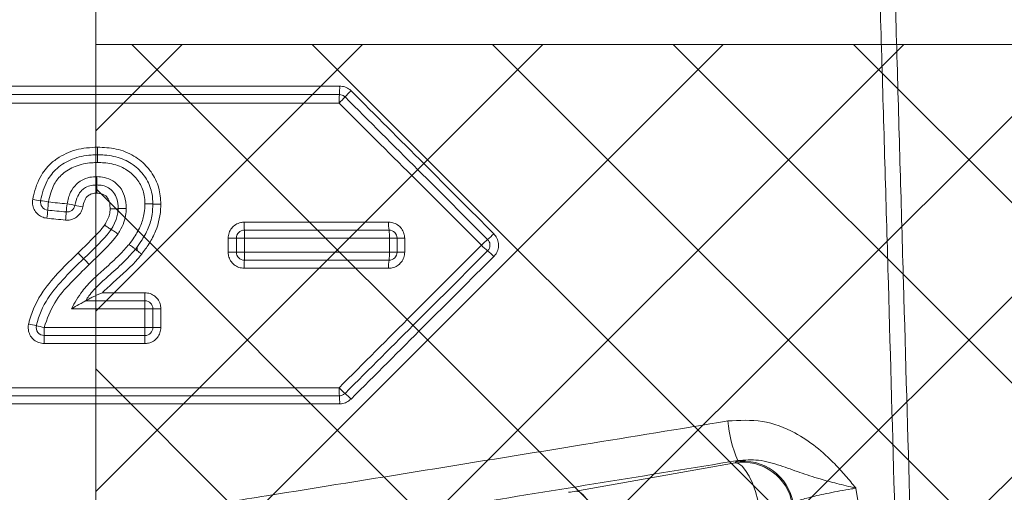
# Model space of a CAD drawing. Header units: millimetres. Extents: x 0 to 8410, y 0 to 5940.
# Tile 81 of 179: x 3569 to 3667, y 3433 to 3480. Entities that reach past the tile are written whole.
import ezdxf

# ---------------------------------------------------------------- set-up
doc = ezdxf.new("R2010")
doc.units = ezdxf.units.MM
doc.header["$LTSCALE"] = 10
doc.linetypes.add('CENTERX2', pattern=[20.32, 12.7, -2.54, 2.54, -2.54])
doc.styles.add('SLDTEXTSTYLE0', font='TXT', dxfattribs={"width": 0.605})
doc.dimstyles.new('SLDDIMSTYLE0', dxfattribs={"dimtxt": 50, "dimasz": 50, "dimexe": 0, "dimexo": 0.0625, "dimgap": 12.5, "dimtad": 1, "dimtoh": 1, "dimdec": 1, "dimrnd": 1e-09, "dimzin": 12, "dimdsep": 46, "dimtxsty": 'SLDTEXTSTYLE0', "dimsah": 1, "dimcen": 0.09, "dimadec": 0, "dimazin": 0, "dimtfac": 1, "dimtofl": 0, "dimtmove": 0, "dimatfit": 3, "dimfxl": 0, "dimfrac": 2, "dimtolj": 1, "dimtzin": 12, "dimarcsym": 0})

# ---------------------------------------------------------------- blocks, each defined once
blk = doc.blocks.new('*D5')
at = {"color": 7, "linetype": 'Continuous', "lineweight": 0}
for p, q in [((3577.028, 3477.871), (3577.028, 3617.65)), ((3957.028, 3477.871), (3957.028, 3617.65)), ((3577.028, 3602.65), (3957.028, 3602.65))]:
    blk.add_line(p, q, dxfattribs=at)
for points in [[(3577.028, 3602.65), (3627.028, 3595.15), (3627.028, 3610.15)], [(3957.028, 3602.65), (3907.028, 3610.15), (3907.028, 3595.15)]]:
    blk.add_solid(points, dxfattribs=at)
at = {"color": 7, "linetype": 'Continuous', "lineweight": 0, "insert": (3729.734, 3667.103), "char_height": 50, "attachment_point": 1, "style": 'SLDTEXTSTYLE0'}
blk.add_mtext('380', dxfattribs=at)

msp = doc.modelspace()

# ---------------------------------------------------------------- hatches: boundary and pattern name
at = {"linetype": 'Continuous'}
h = msp.add_hatch(dxfattribs=at)
h.set_pattern_fill('NET', color=8, scale=4, angle=45, style=0)
h.paths.add_polyline_path([(3957.028, 3477.871), (3957.028, 3177.871), (3577.028, 3177.871), (3577.028, 3477.871)], flags=0)

# ---------------------------------------------------------------- linework, layer by layer
at = {"color": 7, "linetype": 'CENTERX2', "lineweight": 0}
msp.add_line((3577.028, 2983.461), (3577.028, 4504.581), dxfattribs=at)
at = {"color": 7, "linetype": 'Continuous', "lineweight": 0}
for p, q in [((3957.028, 3477.871), (3577.028, 3477.871)), ((3577.028, 3477.871), (3577.028, 3177.871)), ((3581.166, 3457.27), (3581.161, 3457.719)), ((3582.721, 3451.533), (3582.721, 3449.671))]:
    msp.add_line(p, q, dxfattribs=at)
at = {"color": 8, "linetype": 'Continuous', "lineweight": 0}
for p, q in [((3582.721, 3451.533), (3581.927, 3451.533)), ((3581.927, 3449.671), (3582.721, 3449.671)), ((3583.513, 3449.671), (3582.721, 3449.671)), ((3624.845, 3433.376), (3640.685, 3436.196)), ((3640.685, 3436.196), (3640.756, 3436.294)), ((3640.756, 3436.294), (3640.956, 3436.418)), ((3652.725, 3433.669), (3653.079, 3431.429))]:
    msp.add_line(p, q, dxfattribs=at)
at = {"color": 7, "linetype": 'Continuous', "lineweight": 0, "flags": 128}
msp.add_lwpolyline([(3578.574, 3459.429), (3578.73, 3459.691), (3579.071, 3460.419), (3579.23, 3461.1), (3579.259, 3461.509), (3579.259, 3461.509)], dxfattribs=at)
at = {"color": 8, "linetype": 'Continuous', "lineweight": 0, "flags": 128}
for points in [[(3591.846, 3457.171), (3591.687, 3457.171), (3591.534, 3457.171), (3591.393, 3457.171), (3591.269, 3457.171), (3591.167, 3457.171), (3591.091, 3457.171), (3591.044, 3457.171), (3591.028, 3457.171)], [(3607.792, 3457.171), (3607.641, 3457.171), (3607.497, 3457.171), (3607.365, 3457.171), (3607.25, 3457.171), (3607.156, 3457.171), (3607.086, 3457.171), (3607.043, 3457.171), (3607.028, 3457.171)], [(3581.927, 3449.671), (3581.927, 3451.271), (3581.927, 3451.533)], [(3583.513, 3451.533), (3583.513, 3449.933), (3583.513, 3449.671)], [(3640.685, 3436.196), (3641.026, 3436.112), (3641.383, 3435.853), (3641.742, 3435.428), (3642.092, 3434.853), (3642.42, 3434.149), (3642.713, 3433.341), (3642.961, 3432.458), (3643.155, 3431.532)], [(3624.845, 3433.376), (3625.186, 3433.292), (3625.543, 3433.033), (3625.902, 3432.609), (3626.252, 3432.034), (3626.58, 3431.33), (3626.873, 3430.522), (3627.121, 3429.638), (3627.315, 3428.712)]]:
    msp.add_lwpolyline(points, dxfattribs=at)
at = {"color": 8, "linetype": 'Continuous', "lineweight": 0}
for centre, radius, start, end in [((3595.209, 3473.502), 6.109, 354.07562, 2.08554), ((3607.311, 3472.243), 6.059, 174.05315, 182.08133), ((3610.414, 3464.966), 11.497, 133.87563, 138.1505), ((3592.315, 3481.28), 12.87, 314.00676, 317.80984), ((3572.804, 3472.431), 10.209, 258.42268, 262.856), ((3570.165, 3451.613), 10.775, 78.48772, 82.69862), ((3595.233, 3459.721), 23.048, 173.89543, 175.92273), ((3607.502, 3458.519), 33.516, 174.05531, 175.44867), ((3572.423, 3451.059), 11.069, 76.76568, 80.9397), ((3548.345, 3463.09), 23.961, 353.92063, 355.8584), ((3538.572, 3464.048), 35.635, 354.07957, 355.38194), ((3577.564, 3473.026), 11.491, 256.888, 260.89857), ((3600.794, 3459.965), 8.986, 178.7492, 183.7913), ((3610.789, 3459.966), 4.599, 177.56335, 187.42785), ((3582.754, 3458.773), 9.094, 358.75388, 3.7681), ((3601.617, 3458.773), 4.65, 357.56564, 7.38523), ((3612.248, 3463.119), 6.031, 309.07723, 317.04244), ((3590.42, 3494.746), 36.18, 269.67236, 270.96407), ((3591.637, 3422.985), 35.591, 89.66361, 90.97971), ((3606.449, 3427.386), 31.19, 88.93545, 90.34195), ((3607.607, 3490.058), 31.492, 268.94749, 270.33706), ((3619.597, 3454.014), 5.669, 128.72059, 137.16179), ((3590.622, 3437.46), 19.715, 88.81893, 91.18945), ((3582.677, 3456.971), 9.171, 356.24687, 1.24793), ((3601.577, 3456.972), 4.691, 352.64408, 2.44098), ((3606.463, 3066.096), 391.076, 89.91715, 90.02932), ((3619.108, 3461.236), 4.98, 222.55487, 232.12256), ((3612.901, 3453.281), 5.11, 42.60629, 51.95732), ((3600.973, 3455.771), 9.164, 176.24607, 181.25086), ((3610.881, 3455.771), 4.691, 172.64493, 182.44013), ((3609.48, 3452.932), 27.566, 179.5826, 181.24554), ((3554.161, 3451.732), 27.766, 359.5887, 1.2395), ((3583.115, 3424.957), 26.579, 89.14165, 90.84973), ((3550.142, 3359.11), 93.128, 76.98669, 77.47413), ((3598.73, 3570.152), 123.435, 257.07115, 257.43974), ((3598.262, 3449.471), 26.376, 179.56536, 181.30333), ((3554.243, 3449.471), 27.685, 358.7591, 0.4149), ((3545.567, 3448.272), 26.333, 359.56296, 1.30366), ((3609.587, 3448.272), 27.673, 178.75878, 180.41516), ((3606.917, 3443.471), 5.664, 177.98006, 186.08304), ((3607.185, 3449.303), 8.177, 223.53501, 229.28433), ((3595.65, 3442.271), 5.667, 357.98073, 6.07841), ((3596.754, 3437.144), 7.843, 43.47391, 49.47477), ((3652.961, 3441.52), 13.044, 185.115, 203.0252), ((3641.452, 3431.246), 5.009, 9.18327, 98.81674), ((3641.524, 3431.344), 5.009, 9.18328, 98.8168)]:
    msp.add_arc(centre, radius, start, end, dxfattribs=at)
at = {"color": 7, "linetype": 'Continuous', "lineweight": 0}
for centre, radius, start, end in [((3572.322, 3462.156), 0.8, 169.52622, 264.40762), ((3574.17, 3461.975), 0.8, 264.40762, 349.89418), ((3591.828, 3458.571), 0.8, 90, 180), ((3606.228, 3458.571), 0.8, 0, 90), ((3501.343, 3385.459), 102.94, 43.65654, 44.10101), ((3591.828, 3457.171), 0.8, 180, 270), ((3606.228, 3457.171), 0.8, 270, 0), ((3811.668, 3682.467), 326.612, 223.7714, 223.91165), ((3581.921, 3451.533), 0.8, 0, 90), ((3571.893, 3449.671), 0.8, 167.35273, 270), ((3581.921, 3449.671), 0.8, 270, 0)]:
    msp.add_arc(centre, radius, start, end, dxfattribs=at)
at = {"color": 8, "linetype": 'Continuous', "lineweight": 0}
msp.add_ellipse((3624.084, 3433.366), major_axis=(2.173, 0.344), ratio=0.052408, start_param=4.712389, end_param=5.061455, dxfattribs=at)
for points, knots in [([(3656.589, 3431.428), (3656.379, 3438.969), (3656.063, 3450.282), (3655.624, 3465.37), (3655.167, 3480.787), (3654.615, 3500.236), (3653.943, 3523.669), (3653.277, 3547.021), (3652.612, 3570.337), (3651.047, 3624.86), (3649.506, 3678.353), (3648.001, 3730.795), (3647.423, 3751.018), (3646.845, 3771.312), (3645.68, 3812.28), (3644.709, 3846.456), (3643.931, 3873.853)], [0, 0, 0, 0, 0.0507526, 0.0761485, 0.1015393, 0.1546182, 0.2077194, 0.2608751, 0.3140521, 0.3671948, 0.6329252, 0.6785951, 0.7242978, 0.7699662, 0.8155891, 1, 1, 1, 1]), ([(3645.673, 3873.659), (3646.443, 3846.492), (3647.405, 3812.504), (3648.559, 3771.68), (3649.135, 3751.255), (3649.707, 3730.901), (3651.178, 3678.391), (3652.677, 3624.874), (3654.198, 3570.367), (3654.844, 3547.046), (3655.491, 3523.69), (3656.144, 3500.253), (3656.685, 3480.808), (3657.13, 3465.404), (3657.569, 3450.326), (3657.889, 3439.016), (3658.103, 3431.471)], [0, 0, 0, 0, 0.182956, 0.228896, 0.274881, 0.320899, 0.366884, 0.632624, 0.685806, 0.739021, 0.792216, 0.845356, 0.898474, 0.923831, 0.949194, 1, 1, 1, 1]), ([(3551.918, 3473.724), (3560.15, 3473.724), (3573.233, 3473.724), (3589.703, 3473.724), (3597.933, 3473.724), (3601.313, 3473.724)], [0, 0, 0, 0, 0.5, 0.794629, 1, 1, 1, 1]), ([(3602.446, 3473.254), (3602.402, 3473.295), (3602.228, 3473.457), (3601.852, 3473.671), (3601.493, 3473.706), (3601.313, 3473.724)], [0, 0, 0, 0, 0.1433332, 0.5717673, 1, 1, 1, 1]), ([(3602.446, 3473.254), (3604.869, 3470.826), (3609.609, 3466.077), (3614.347, 3461.329), (3616.663, 3459.009)], [0, 0, 0, 0, 0.511269, 1, 1, 1, 1]), ([(3601.256, 3472.023), (3593.043, 3472.023), (3579.987, 3472.023), (3563.556, 3472.023), (3555.346, 3472.023), (3551.977, 3472.023)], [0, 0, 0, 0, 0.5, 0.794858, 1, 1, 1, 1]), ([(3615.44, 3457.868), (3613.133, 3460.17), (3608.407, 3464.887), (3603.678, 3469.607), (3601.256, 3472.023)], [0, 0, 0, 0, 0.487908, 1, 1, 1, 1]), ([(3570.756, 3462.43), (3570.779, 3462.547), (3570.947, 3463.391), (3571.431, 3464.767), (3572.409, 3465.93), (3573.57, 3466.796), (3575.052, 3467.501), (3576.478, 3467.592), (3577.199, 3467.637)], [0, 0, 0, 0, 0.039744, 0.284229, 0.472479, 0.530976, 0.762965, 1, 1, 1, 1]), ([(3577.199, 3467.637), (3577.821, 3467.605), (3579.08, 3467.538), (3580.837, 3466.865), (3581.936, 3465.935), (3582.786, 3464.862), (3583.391, 3463.637), (3583.474, 3462.501), (3583.513, 3461.958)], [0, 0, 0, 0, 0.195961, 0.396584, 0.581237, 0.64241, 0.829201, 1, 1, 1, 1]), ([(3577.194, 3466.1), (3577.006, 3466.096), (3576.256, 3466.083), (3575.015, 3465.812), (3573.696, 3465.06), (3572.71, 3463.814), (3572.462, 3462.782), (3572.316, 3462.172)], [0, 0, 0, 0, 0.081834, 0.32671, 0.543702, 0.73011, 1, 1, 1, 1]), ([(3581.926, 3461.991), (3581.913, 3462.267), (3581.879, 3462.982), (3581.46, 3464.089), (3580.582, 3465.113), (3579.345, 3465.845), (3578.155, 3466.079), (3577.412, 3466.095), (3577.194, 3466.1)], [0, 0, 0, 0, 0.117436, 0.304945, 0.491737, 0.682968, 0.906981, 1, 1, 1, 1]), ([(3574.166, 3461.99), (3574.257, 3462.382), (3574.423, 3463.102), (3574.988, 3463.887), (3575.668, 3464.393), (3576.372, 3464.658), (3576.9, 3464.685), (3577.126, 3464.696)], [0, 0, 0, 0, 0.272265, 0.499514, 0.64009, 0.846552, 1, 1, 1, 1]), ([(3577.126, 3464.696), (3577.384, 3464.682), (3577.94, 3464.65), (3578.768, 3464.316), (3579.486, 3463.669), (3579.991, 3462.694), (3580.038, 3461.938), (3580.064, 3461.517)], [0, 0, 0, 0, 0.15867, 0.341713, 0.537606, 0.742809, 1, 1, 1, 1]), ([(3577.123, 3463.051), (3576.971, 3463.044), (3576.699, 3463.032), (3576.336, 3462.868), (3576.119, 3462.664), (3575.912, 3462.336), (3575.81, 3462.014), (3575.758, 3461.742), (3575.746, 3461.679)], [0, 0, 0, 0, 0.209322, 0.374888, 0.54058, 0.614828, 0.911532, 1, 1, 1, 1]), ([(3578.457, 3461.502), (3578.451, 3461.676), (3578.439, 3462.009), (3578.299, 3462.457), (3578.059, 3462.765), (3577.762, 3462.96), (3577.445, 3463.037), (3577.221, 3463.047), (3577.123, 3463.051)], [0, 0, 0, 0, 0.222756, 0.426351, 0.589306, 0.71285, 0.874496, 1, 1, 1, 1]), ([(3570.756, 3462.43), (3570.74, 3462.267), (3570.708, 3461.925), (3570.871, 3461.415), (3571.19, 3460.978), (3571.64, 3460.657), (3571.994, 3460.587), (3572.171, 3460.552)], [0, 0, 0, 0, 0.185075, 0.388666, 0.592322, 0.796108, 1, 1, 1, 1]), ([(3572.316, 3462.172), (3572.618, 3462.142), (3573.235, 3462.081), (3573.852, 3462.021), (3574.166, 3461.99)], [0, 0, 0, 0, 0.4903126, 1, 1, 1, 1]), ([(3580.347, 3457.953), (3580.524, 3458.19), (3580.971, 3458.792), (3581.536, 3459.823), (3581.882, 3460.963), (3581.913, 3461.687), (3581.926, 3461.991)], [0, 0, 0, 0, 0.200979, 0.509042, 0.793775, 1, 1, 1, 1]), ([(3583.513, 3461.958), (3583.512, 3461.888), (3583.494, 3460.976), (3583.205, 3459.586), (3582.387, 3458.041), (3581.856, 3457.315), (3581.602, 3456.97)], [0, 0, 0, 0, 0.038697, 0.503678, 0.763685, 1, 1, 1, 1]), ([(3574.017, 3460.372), (3574.093, 3460.368), (3574.348, 3460.354), (3574.782, 3460.452), (3575.244, 3460.737), (3575.6, 3461.159), (3575.698, 3461.506), (3575.746, 3461.679)], [0, 0, 0, 0, 0.095982, 0.322144, 0.548218, 0.774188, 1, 1, 1, 1]), ([(3577.904, 3459.859), (3577.963, 3459.957), (3578.121, 3460.22), (3578.33, 3460.657), (3578.438, 3461.121), (3578.452, 3461.399), (3578.457, 3461.502)], [0, 0, 0, 0, 0.194948, 0.524985, 0.824045, 1, 1, 1, 1]), ([(3580.064, 3461.517), (3580.055, 3461.352), (3580.033, 3460.893), (3579.853, 3460.129), (3579.532, 3459.469), (3579.307, 3459.096), (3579.246, 3458.996)], [0, 0, 0, 0, 0.184655, 0.51288, 0.868805, 1, 1, 1, 1]), ([(3574.017, 3460.372), (3573.7, 3460.403), (3573.084, 3460.463), (3572.469, 3460.523), (3572.171, 3460.552)], [0, 0, 0, 0, 0.5161245, 1, 1, 1, 1]), ([(3591.811, 3460.161), (3591.693, 3460.154), (3591.396, 3460.134), (3590.947, 3459.943), (3590.541, 3459.582), (3590.266, 3459.104), (3590.23, 3458.746), (3590.213, 3458.567)], [0, 0, 0, 0, 0.14146, 0.356364, 0.571067, 0.785588, 1, 1, 1, 1]), ([(3591.811, 3460.161), (3594.217, 3460.161), (3599.013, 3460.161), (3603.806, 3460.161), (3606.194, 3460.161)], [0, 0, 0, 0, 0.501806, 1, 1, 1, 1]), ([(3607.792, 3458.566), (3607.784, 3458.684), (3607.765, 3458.98), (3607.574, 3459.428), (3607.212, 3459.833), (3606.733, 3460.108), (3606.374, 3460.144), (3606.194, 3460.161)], [0, 0, 0, 0, 0.140698, 0.355125, 0.569893, 0.7849, 1, 1, 1, 1]), ([(3575.266, 3457.098), (3575.539, 3457.36), (3576.085, 3457.883), (3576.884, 3458.689), (3577.508, 3459.334), (3577.82, 3459.748), (3577.904, 3459.859)], [0, 0, 0, 0, 0.29686, 0.593693, 0.890627, 1, 1, 1, 1]), ([(3579.246, 3458.996), (3579.09, 3458.789), (3578.704, 3458.279), (3577.997, 3457.543), (3577.195, 3456.734), (3576.647, 3456.209), (3576.373, 3455.946)], [0, 0, 0, 0, 0.185325, 0.457065, 0.728461, 1, 1, 1, 1]), ([(3616.663, 3456.74), (3616.741, 3456.83), (3616.938, 3457.054), (3617.12, 3457.51), (3617.151, 3458.054), (3617.007, 3458.589), (3616.777, 3458.869), (3616.663, 3459.009)], [0, 0, 0, 0, 0.141951, 0.356281, 0.570807, 0.785464, 1, 1, 1, 1]), ([(3590.213, 3457.171), (3590.213, 3457.404), (3590.213, 3457.87), (3590.213, 3458.335), (3590.213, 3458.567)], [0, 0, 0, 0, 0.501728, 1, 1, 1, 1]), ([(3606.263, 3458.576), (3603.852, 3458.576), (3599.048, 3458.576), (3594.241, 3458.576), (3591.846, 3458.576)], [0, 0, 0, 0, 0.501767, 1, 1, 1, 1]), ([(3591.846, 3458.576), (3591.846, 3458.341), (3591.846, 3457.873), (3591.846, 3457.404), (3591.846, 3457.171)], [0, 0, 0, 0, 0.5016784, 1, 1, 1, 1]), ([(3606.263, 3457.171), (3606.263, 3457.405), (3606.263, 3457.873), (3606.263, 3458.341), (3606.263, 3458.576)], [0, 0, 0, 0, 0.498237, 1, 1, 1, 1]), ([(3607.792, 3458.566), (3607.792, 3458.335), (3607.792, 3457.869), (3607.792, 3457.404), (3607.792, 3457.171)], [0, 0, 0, 0, 0.498208, 1, 1, 1, 1]), ([(3570.339, 3450.021), (3570.371, 3450.15), (3570.653, 3451.313), (3571.589, 3453.201), (3573.426, 3455.298), (3574.653, 3456.499), (3575.266, 3457.098)], [0, 0, 0, 0, 0.045354, 0.410854, 0.705719, 1, 1, 1, 1]), ([(3574.602, 3451.533), (3574.943, 3452.135), (3575.542, 3453.193), (3576.72, 3454.483), (3578.021, 3455.626), (3579.276, 3456.741), (3580.039, 3457.604), (3580.347, 3457.953)], [0, 0, 0, 0, 0.238894, 0.419657, 0.601343, 0.839012, 1, 1, 1, 1]), ([(3590.213, 3457.171), (3590.221, 3457.053), (3590.24, 3456.756), (3590.431, 3456.306), (3590.793, 3455.9), (3591.272, 3455.624), (3591.631, 3455.589), (3591.811, 3455.571)], [0, 0, 0, 0, 0.141154, 0.355943, 0.570679, 0.78537, 1, 1, 1, 1]), ([(3591.846, 3457.171), (3594.241, 3457.171), (3599.048, 3457.171), (3603.852, 3457.171), (3606.263, 3457.171)], [0, 0, 0, 0, 0.498222, 1, 1, 1, 1]), ([(3601.256, 3443.671), (3603.682, 3446.1), (3608.41, 3450.834), (3613.138, 3455.565), (3615.44, 3457.868)], [0, 0, 0, 0, 0.513098, 1, 1, 1, 1]), ([(3606.194, 3455.571), (3606.312, 3455.579), (3606.61, 3455.598), (3607.059, 3455.791), (3607.464, 3456.152), (3607.739, 3456.632), (3607.775, 3456.991), (3607.792, 3457.171)], [0, 0, 0, 0, 0.141798, 0.356455, 0.570976, 0.785462, 1, 1, 1, 1]), ([(3581.602, 3456.97), (3581.407, 3456.738), (3580.453, 3455.609), (3579.04, 3454.434), (3577.94, 3453.376), (3577.687, 3453.133)], [0, 0, 0, 0, 0.165647, 0.807571, 1, 1, 1, 1]), ([(3616.663, 3456.74), (3614.342, 3454.423), (3609.604, 3449.69), (3604.865, 3444.956), (3602.446, 3442.54)], [0, 0, 0, 0, 0.489706, 1, 1, 1, 1]), ([(3576.373, 3455.946), (3575.763, 3455.345), (3574.545, 3454.146), (3572.766, 3452.187), (3572.184, 3450.522), (3571.887, 3449.671)], [0, 0, 0, 0, 0.329714, 0.657835, 1, 1, 1, 1]), ([(3606.194, 3455.571), (3603.806, 3455.571), (3599.013, 3455.571), (3594.217, 3455.571), (3591.811, 3455.571)], [0, 0, 0, 0, 0.498177, 1, 1, 1, 1]), ([(3577.687, 3453.133), (3578.25, 3453.133), (3579.659, 3453.133), (3581.069, 3453.133), (3581.915, 3453.133)], [0, 0, 0, 0, 0.399626, 1, 1, 1, 1]), ([(3583.513, 3451.533), (3583.505, 3451.651), (3583.486, 3451.948), (3583.294, 3452.398), (3582.933, 3452.804), (3582.454, 3453.08), (3582.095, 3453.115), (3581.915, 3453.133)], [0, 0, 0, 0, 0.141287, 0.356077, 0.57078, 0.785423, 1, 1, 1, 1]), ([(3581.927, 3451.533), (3581.076, 3451.533), (3578.635, 3451.533), (3576.194, 3451.533), (3574.602, 3451.533)], [0, 0, 0, 0, 0.34818, 1, 1, 1, 1]), ([(3570.339, 3450.021), (3570.329, 3449.967), (3570.285, 3449.736), (3570.311, 3449.313), (3570.517, 3448.806), (3570.881, 3448.4), (3571.359, 3448.124), (3571.719, 3448.089), (3571.899, 3448.071)], [0, 0, 0, 0, 0.058676, 0.247041, 0.435363, 0.623644, 0.811845, 1, 1, 1, 1]), ([(3571.887, 3449.671), (3573.536, 3449.671), (3576.883, 3449.671), (3580.23, 3449.671), (3581.927, 3449.671)], [0, 0, 0, 0, 0.492988, 1, 1, 1, 1]), ([(3581.915, 3448.071), (3582.033, 3448.079), (3582.33, 3448.098), (3582.779, 3448.29), (3583.185, 3448.652), (3583.46, 3449.132), (3583.495, 3449.491), (3583.513, 3449.671)], [0, 0, 0, 0, 0.141163, 0.355778, 0.570454, 0.785198, 1, 1, 1, 1]), ([(3581.915, 3448.071), (3580.222, 3448.071), (3576.883, 3448.071), (3573.544, 3448.071), (3571.899, 3448.071)], [0, 0, 0, 0, 0.507057, 1, 1, 1, 1]), ([(3551.977, 3443.671), (3560.189, 3443.671), (3573.296, 3443.671), (3589.727, 3443.671), (3597.939, 3443.671), (3601.256, 3443.671)], [0, 0, 0, 0, 0.49998, 0.797954, 1, 1, 1, 1]), ([(3601.313, 3442.071), (3601.372, 3442.073), (3601.61, 3442.082), (3602.026, 3442.197), (3602.306, 3442.425), (3602.446, 3442.54)], [0, 0, 0, 0, 0.14118, 0.570664, 1, 1, 1, 1]), ([(3601.313, 3442.071), (3593.081, 3442.071), (3579.95, 3442.071), (3563.48, 3442.071), (3555.25, 3442.071), (3551.918, 3442.071)], [0, 0, 0, 0, 0.499981, 0.797561, 1, 1, 1, 1]), ([(3586.136, 3431.638), (3588.769, 3432.059), (3596.668, 3433.324), (3609.827, 3435.446), (3625.143, 3437.931), (3635.18, 3439.573), (3639.969, 3440.357)], [0, 0, 0, 0, 0.14647, 0.439423, 0.732526, 1, 1, 1, 1]), ([(3639.969, 3440.357), (3641.125, 3440.424), (3643.433, 3440.556), (3646.43, 3439.401), (3648.783, 3437.83), (3650.411, 3436.319), (3651.512, 3435.105), (3652.202, 3434.297), (3652.548, 3433.884), (3652.721, 3433.674), (3652.725, 3433.669)], [0, 0, 0, 0, 0.2276057, 0.4546649, 0.6211652, 0.7880907, 0.8933118, 0.9460249, 0.9987475, 1, 1, 1, 1]), ([(3652.725, 3433.669), (3652.72, 3433.671), (3652.392, 3433.749), (3651.753, 3433.9), (3650.55, 3434.196), (3648.974, 3434.612), (3647.126, 3435.233), (3645.174, 3435.931), (3643.136, 3436.564), (3641.651, 3436.465), (3640.956, 3436.418)], [0, 0, 0, 0, 0.001342, 0.076745, 0.150288, 0.289725, 0.468578, 0.647766, 0.835029, 1, 1, 1, 1]), ([(3640.956, 3436.418), (3631.955, 3434.953), (3613.939, 3432.022), (3595.86, 3429.136), (3586.814, 3427.692)], [0, 0, 0, 0, 0.499633, 1, 1, 1, 1]), ([(3652.725, 3433.669), (3652.58, 3433.645), (3651.647, 3433.488), (3649.977, 3433.176), (3648.111, 3432.76), (3646.8, 3432.387), (3646.579, 3432.225), (3646.469, 3432.143)], [0, 0, 0, 0, 0.044025, 0.282683, 0.521471, 0.760497, 1, 1, 1, 1])]:
    msp.add_open_spline(points, degree=3, knots=knots, dxfattribs=at)
at = {"color": 7, "linetype": 'Continuous', "lineweight": 0}
for points, knots in [([(3601.285, 3472.871), (3593.062, 3472.871), (3576.616, 3472.871), (3560.17, 3472.871), (3551.948, 3472.871)], [0, 0, 0, 0, 0.499989, 1, 1, 1, 1]), ([(3601.285, 3472.871), (3601.374, 3472.862), (3601.553, 3472.845), (3601.742, 3472.738), (3601.829, 3472.657), (3601.851, 3472.637)], [0, 0, 0, 0, 0.428584, 0.856721, 1, 1, 1, 1]), ([(3616.051, 3458.437), (3613.738, 3460.75), (3609.005, 3465.482), (3604.271, 3470.216), (3601.851, 3472.637)], [0, 0, 0, 0, 0.488739, 1, 1, 1, 1]), ([(3571.535, 3462.301), (3571.536, 3462.31), (3571.665, 3462.998), (3572.019, 3464.198), (3573.157, 3465.648), (3574.71, 3466.537), (3576.138, 3466.852), (3576.988, 3466.867), (3577.197, 3466.871)], [0, 0, 0, 0, 0.003287, 0.263154, 0.4598, 0.680753, 0.921493, 1, 1, 1, 1]), ([(3577.197, 3466.871), (3577.197, 3466.862), (3577.197, 3466.845), (3577.196, 3466.707), (3577.196, 3466.504), (3577.195, 3466.297), (3577.195, 3466.159), (3577.195, 3466.11), (3577.194, 3466.1)], [0, 0, 0, 0, 0.219621, 0.439243, 0.658885, 0.878576, 0.974275, 1, 1, 1, 1]), ([(3577.199, 3467.637), (3577.199, 3467.627), (3577.199, 3467.579), (3577.198, 3467.443), (3577.198, 3467.238), (3577.197, 3467.036), (3577.197, 3466.898), (3577.197, 3466.88), (3577.197, 3466.871)], [0, 0, 0, 0, 0.025796, 0.117646, 0.33828, 0.558869, 0.779428, 1, 1, 1, 1]), ([(3577.197, 3466.871), (3577.434, 3466.866), (3578.273, 3466.847), (3579.646, 3466.571), (3581.104, 3465.71), (3582.156, 3464.481), (3582.662, 3463.157), (3582.704, 3462.301), (3582.721, 3461.974)], [0, 0, 0, 0, 0.0862274, 0.30467, 0.4992702, 0.6895739, 0.8817854, 1, 1, 1, 1]), ([(3577.126, 3464.696), (3577.126, 3464.69), (3577.126, 3464.623), (3577.126, 3464.465), (3577.125, 3464.238), (3577.125, 3464.035), (3577.125, 3463.898), (3577.125, 3463.88), (3577.125, 3463.871)], [0, 0, 0, 0, 0.0144847, 0.1581747, 0.3688513, 0.579305, 0.7896442, 1, 1, 1, 1]), ([(3577.125, 3463.871), (3576.95, 3463.863), (3576.562, 3463.845), (3576.052, 3463.655), (3575.571, 3463.299), (3575.153, 3462.706), (3575.029, 3462.154), (3574.957, 3461.834)], [0, 0, 0, 0, 0.159274, 0.354141, 0.48663, 0.702661, 1, 1, 1, 1]), ([(3577.125, 3463.871), (3577.125, 3463.862), (3577.125, 3463.845), (3577.124, 3463.707), (3577.124, 3463.504), (3577.124, 3463.278), (3577.123, 3463.123), (3577.123, 3463.057), (3577.123, 3463.051)], [0, 0, 0, 0, 0.211195, 0.422395, 0.633688, 0.845204, 0.985553, 1, 1, 1, 1]), ([(3579.259, 3461.509), (3579.259, 3461.517), (3579.247, 3461.849), (3579.204, 3462.429), (3578.84, 3463.146), (3578.332, 3463.602), (3577.735, 3463.84), (3577.326, 3463.861), (3577.125, 3463.871)], [0, 0, 0, 0, 0.006243, 0.27649, 0.47614, 0.660517, 0.833083, 1, 1, 1, 1]), ([(3582.721, 3461.974), (3582.705, 3461.628), (3582.669, 3460.802), (3582.28, 3459.517), (3581.654, 3458.373), (3581.165, 3457.715), (3580.976, 3457.46)], [0, 0, 0, 0, 0.210797, 0.501756, 0.806476, 1, 1, 1, 1]), ([(3582.721, 3461.974), (3582.712, 3461.976), (3582.694, 3461.98), (3582.556, 3461.985), (3582.353, 3461.988), (3582.139, 3461.99), (3581.993, 3461.991), (3581.936, 3461.991), (3581.926, 3461.991)], [0, 0, 0, 0, 0.215661, 0.431316, 0.647001, 0.862728, 0.977822, 1, 1, 1, 1]), ([(3583.513, 3461.958), (3583.504, 3461.958), (3583.448, 3461.958), (3583.302, 3461.959), (3583.088, 3461.961), (3582.885, 3461.964), (3582.747, 3461.969), (3582.73, 3461.973), (3582.721, 3461.974)], [0, 0, 0, 0, 0.022166, 0.135954, 0.352011, 0.568024, 0.784013, 1, 1, 1, 1]), ([(3574.092, 3461.179), (3573.778, 3461.209), (3573.162, 3461.27), (3572.546, 3461.33), (3572.244, 3461.359)], [0, 0, 0, 0, 0.509695, 1, 1, 1, 1]), ([(3579.259, 3461.509), (3579.25, 3461.508), (3579.232, 3461.505), (3579.094, 3461.502), (3578.891, 3461.5), (3578.672, 3461.5), (3578.523, 3461.501), (3578.463, 3461.502), (3578.457, 3461.502)], [0, 0, 0, 0, 0.214252, 0.428494, 0.642833, 0.857367, 0.984846, 1, 1, 1, 1]), ([(3580.064, 3461.517), (3580.057, 3461.517), (3579.997, 3461.518), (3579.847, 3461.518), (3579.627, 3461.519), (3579.424, 3461.517), (3579.286, 3461.514), (3579.268, 3461.511), (3579.259, 3461.509)], [0, 0, 0, 0, 0.01525, 0.14392, 0.358132, 0.572149, 0.78607, 1, 1, 1, 1]), ([(3575.819, 3456.523), (3576.091, 3456.784), (3576.633, 3457.303), (3577.416, 3458.094), (3578.083, 3458.785), (3578.439, 3459.251), (3578.574, 3459.429)], [0, 0, 0, 0, 0.282313, 0.561363, 0.833059, 1, 1, 1, 1]), ([(3578.574, 3459.429), (3578.566, 3459.433), (3578.55, 3459.441), (3578.434, 3459.515), (3578.263, 3459.625), (3578.081, 3459.743), (3577.958, 3459.824), (3577.909, 3459.855), (3577.904, 3459.859)], [0, 0, 0, 0, 0.215193, 0.430391, 0.645645, 0.861078, 0.983692, 1, 1, 1, 1]), ([(3579.246, 3458.996), (3579.241, 3459), (3579.192, 3459.032), (3579.067, 3459.113), (3578.885, 3459.232), (3578.714, 3459.342), (3578.598, 3459.416), (3578.582, 3459.425), (3578.574, 3459.429)], [0, 0, 0, 0, 0.016401, 0.140954, 0.35587, 0.570627, 0.785309, 1, 1, 1, 1]), ([(3591.828, 3459.371), (3594.221, 3459.371), (3599.022, 3459.371), (3603.821, 3459.371), (3606.228, 3459.371)], [0, 0, 0, 0, 0.498232, 1, 1, 1, 1]), ([(3591.028, 3457.171), (3591.028, 3457.404), (3591.028, 3457.87), (3591.028, 3458.337), (3591.028, 3458.571)], [0, 0, 0, 0, 0.498338, 1, 1, 1, 1]), ([(3607.028, 3458.571), (3607.028, 3458.337), (3607.028, 3457.87), (3607.028, 3457.404), (3607.028, 3457.171)], [0, 0, 0, 0, 0.501748, 1, 1, 1, 1]), ([(3616.051, 3458.437), (3616.108, 3458.367), (3616.222, 3458.228), (3616.294, 3457.961), (3616.279, 3457.689), (3616.188, 3457.462), (3616.09, 3457.35), (3616.051, 3457.305)], [0, 0, 0, 0, 0.214581, 0.428986, 0.643226, 0.85762, 1, 1, 1, 1]), ([(3580.976, 3457.46), (3580.645, 3457.085), (3579.853, 3456.187), (3578.585, 3455.059), (3577.324, 3453.945), (3576.497, 3453.083), (3576.134, 3452.498), (3576.032, 3452.333)], [0, 0, 0, 0, 0.209971, 0.502572, 0.711133, 0.918588, 1, 1, 1, 1]), ([(3580.976, 3457.46), (3580.969, 3457.466), (3580.955, 3457.477), (3580.847, 3457.563), (3580.687, 3457.688), (3580.519, 3457.819), (3580.403, 3457.909), (3580.357, 3457.945), (3580.347, 3457.953)], [0, 0, 0, 0, 0.214925, 0.429851, 0.644769, 0.859705, 0.970255, 1, 1, 1, 1]), ([(3581.602, 3456.97), (3581.593, 3456.977), (3581.547, 3457.013), (3581.432, 3457.102), (3581.264, 3457.233), (3581.104, 3457.358), (3580.996, 3457.443), (3580.982, 3457.454), (3580.976, 3457.46)], [0, 0, 0, 0, 0.029793, 0.138416, 0.353833, 0.569223, 0.784615, 1, 1, 1, 1]), ([(3601.851, 3443.105), (3604.266, 3445.521), (3609.001, 3450.255), (3613.733, 3454.988), (3616.051, 3457.305)], [0, 0, 0, 0, 0.510293, 1, 1, 1, 1]), ([(3571.112, 3449.846), (3571.119, 3449.875), (3571.339, 3450.837), (3572.13, 3452.601), (3573.927, 3454.672), (3575.194, 3455.911), (3575.819, 3456.523)], [0, 0, 0, 0, 0.010841, 0.357631, 0.683196, 1, 1, 1, 1]), ([(3606.228, 3456.371), (3603.821, 3456.371), (3599.022, 3456.371), (3594.221, 3456.371), (3591.828, 3456.371)], [0, 0, 0, 0, 0.501779, 1, 1, 1, 1]), ([(3577.687, 3453.133), (3577.685, 3453.132), (3577.344, 3452.993), (3576.853, 3452.779), (3576.344, 3452.507), (3576.139, 3452.393), (3576.047, 3452.341), (3576.037, 3452.335), (3576.032, 3452.333)], [0, 0, 0, 0, 0.003136, 0.511116, 0.731213, 0.854613, 0.934767, 1, 1, 1, 1]), ([(3576.032, 3452.333), (3576.027, 3452.33), (3576.017, 3452.324), (3575.924, 3452.272), (3575.711, 3452.153), (3575.263, 3451.903), (3574.859, 3451.676), (3574.604, 3451.534), (3574.602, 3451.533)], [0, 0, 0, 0, 0.071846, 0.16028, 0.298036, 0.554129, 0.996881, 1, 1, 1, 1]), ([(3576.032, 3452.333), (3577.146, 3452.333), (3579.109, 3452.333), (3581.072, 3452.333), (3581.921, 3452.333)], [0, 0, 0, 0, 0.567456, 1, 1, 1, 1]), ([(3581.921, 3448.871), (3580.226, 3448.871), (3576.883, 3448.871), (3573.541, 3448.871), (3571.893, 3448.871)], [0, 0, 0, 0, 0.507012, 1, 1, 1, 1]), ([(3551.948, 3442.871), (3560.17, 3442.871), (3576.616, 3442.871), (3593.062, 3442.871), (3601.285, 3442.871)], [0, 0, 0, 0, 0.50001, 1, 1, 1, 1]), ([(3601.851, 3443.105), (3601.781, 3443.048), (3601.641, 3442.934), (3601.433, 3442.876), (3601.314, 3442.872), (3601.285, 3442.871)], [0, 0, 0, 0, 0.429297, 0.8588, 1, 1, 1, 1])]:
    msp.add_open_spline(points, degree=3, knots=knots, dxfattribs=at)

# ---------------------------------------------------------------- dimensions: what is measured, and where the dimension line sits
dim = msp.add_linear_dim(base=(3957.028, 3602.65), p1=(3577.028, 3477.871), p2=(3957.028, 3477.871), dimstyle='SLDDIMSTYLE0', dxfattribs=at)
dim.commit()
dim.dimension.update_dxf_attribs({"geometry": '*D5', "text_midpoint": (3787.022, 3602.65), "dimtype": 160})

doc.saveas('drawing.dxf')
